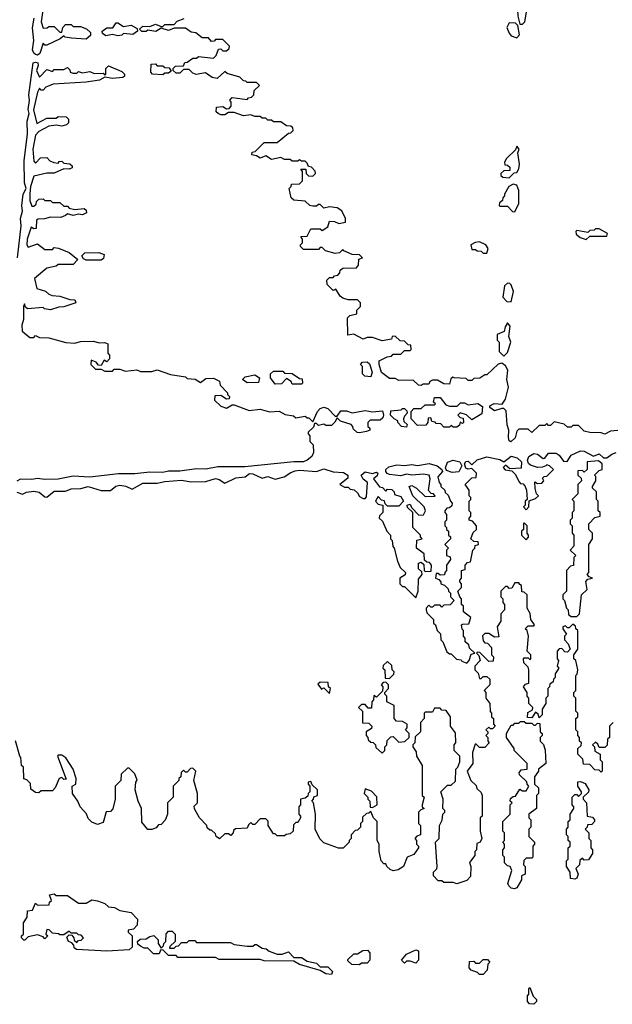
# Model space of a CAD drawing. Extents: x 2640764 to 2777785, y 718840 to 815082.
# Tile 49 of 148: x 2743040 to 2746205, y 754900 to 760156. Entities that reach past the tile are written whole.
import ezdxf

# ---------------------------------------------------------------- set-up
doc = ezdxf.new("R2010")
doc.units = 0

msp = doc.modelspace()

# ---------------------------------------------------------------- linework, layer by layer
at = {"layer": '0CON10XD'}
for points in [[(2743165, 760220), (2743154.2, 760145), (2743165, 760110), (2743187, 760113), (2743195, 760120), (2743225, 760120), (2743255, 760090), (2743265, 760090), (2743270, 760115), (2743285, 760130), (2743315, 760130), (2743325, 760120), (2743365, 760120), (2743397, 760107), (2743418.3, 760088.3), (2743418.3, 760071.7), (2743395, 760052.5), (2743317, 760057), (2743282.5, 760062.5), (2743275, 760070), (2743257, 760053), (2743185, 760020), (2743175, 760020), (2743165, 760030), (2743147.5, 759975), (2743135, 759966.7), (2743125, 759970), (2743115, 759978), (2743108.9, 759995), (2743115.8, 760045), (2743107.6, 760112.4), (2743117.3, 760165)], [(2745711.7, 760131.7), (2745725, 760132.5), (2745737.5, 760145), (2745745.9, 760195.9), (2745737.5, 760215), (2745708.3, 760221.7), (2745698.3, 760211.7), (2745700, 760175), (2745711.7, 760131.7)], [(2743565, 760070), (2743535, 760077.5), (2743500.7, 760070.7), (2743481.7, 760081.7), (2743480, 760095), (2743505, 760112.5), (2743538.3, 760111.7), (2743555, 760140), (2743565, 760140), (2743595, 760120), (2743635, 760127.5), (2743668.3, 760108.3), (2743670, 760095), (2743645, 760077.5), (2743595, 760082.5), (2743585, 760073.3), (2743565, 760070)], [(2746235, 757962.5), (2746195, 757960), (2746165, 757943.3), (2746145, 757950), (2746085, 757952.5), (2746055, 757960), (2746025, 757990), (2745995, 757990), (2745985, 757980), (2745965, 757980), (2745947, 757997), (2745895, 758010), (2745875, 757990), (2745865, 757990), (2745855, 758000), (2745845, 757990), (2745815, 757990), (2745775, 757952.5), (2745755, 757970), (2745705, 757970), (2745695, 757960), (2745685.8, 757924.2), (2745662.5, 757902.5), (2745655, 757907.5), (2745650, 757925), (2745652, 757965), (2745644.1, 757994.1), (2745638.3, 758068.3), (2745625, 758080), (2745615, 758080), (2745575, 758067.5), (2745550, 758085), (2745550, 758095), (2745573.6, 758106.4), (2745617, 758103), (2745635, 758130), (2745650, 758195), (2745642.5, 758235), (2745646.2, 758285), (2745635, 758307.5), (2745615, 758322.5), (2745595, 758317.5), (2745535, 758260), (2745525, 758260), (2745497, 758243), (2745465, 758240), (2745455, 758230), (2745435, 758230), (2745425, 758240), (2745360, 758245), (2745352.5, 758247.5), (2745341.7, 758238.3), (2745335, 758210), (2745305, 758212.5), (2745271.7, 758231.7), (2745245, 758232.5), (2745230, 758225), (2745225, 758210), (2745195, 758210), (2745185, 758202.5), (2745170, 758205), (2745141.7, 758231.7), (2745065, 758230), (2745045, 758240), (2745015, 758240), (2744973, 758273), (2744960, 758315), (2744960, 758335), (2745003, 758357), (2745025, 758360), (2745035, 758370), (2745075, 758370), (2745095, 758390), (2745125, 758390), (2745130, 758395), (2745128.3, 758418.3), (2745115, 758420), (2745095, 758440), (2745071.7, 758441.7), (2745045, 758467.5), (2745030, 758465), (2745025, 758450), (2744975, 758442.5), (2744925, 758460), (2744895, 758460), (2744875, 758450), (2744825, 758477.5), (2744791.7, 758471.7), (2744790, 758565), (2744803, 758577), (2744840, 758585), (2744840, 758605), (2744860, 758625), (2744860, 758645), (2744845, 758660), (2744795, 758660), (2744765, 758670), (2744750.7, 758680.7), (2744728.3, 758718.3), (2744715, 758710), (2744681.7, 758741.7), (2744680, 758765), (2744695, 758780), (2744715, 758780), (2744721.7, 758788.3), (2744738.3, 758791.7), (2744750, 758805), (2744751.7, 758818.3), (2744765, 758830), (2744838.3, 758831.7), (2744850, 758845), (2744851.7, 758878.3), (2744870, 758885), (2744855, 758900), (2744815, 758902.5), (2744771.7, 758921.7), (2744765, 758930), (2744748.3, 758911.7), (2744725, 758907.5), (2744673, 758923), (2744655, 758940), (2744645, 758940), (2744635, 758930), (2744555, 758930), (2744540, 758945), (2744540, 758955), (2744550, 758965), (2744550, 758985), (2744541.7, 758998.3), (2744575, 759000), (2744595, 759040), (2744645, 759040), (2744655, 759030), (2744685, 759050), (2744695, 759080), (2744721.7, 759078.3), (2744745, 759067.5), (2744780, 759075), (2744780, 759095), (2744760, 759135), (2744735, 759152.5), (2744695, 759157.5), (2744665, 759150), (2744645, 759170), (2744635, 759170), (2744625, 759160), (2744605, 759160), (2744590, 759165), (2744565, 759187.5), (2744505, 759192.5), (2744490, 759205), (2744480, 759255), (2744490, 759265), (2744491.7, 759278.3), (2744535, 759280), (2744550, 759295), (2744550, 759345), (2744541.7, 759358.3), (2744568.3, 759358.3), (2744570, 759335), (2744583, 759323), (2744605, 759320), (2744620, 759335), (2744618.3, 759348.3), (2744598.3, 759368.3), (2744581.7, 759371.7), (2744575, 759390), (2744565, 759400), (2744545, 759400), (2744535, 759407.5), (2744525, 759400), (2744495, 759400), (2744485, 759410), (2744455, 759410), (2744435, 759420), (2744385, 759410), (2744355, 759430), (2744325, 759417.5), (2744305, 759430), (2744280, 759435), (2744281.7, 759448.3), (2744298.3, 759451.7), (2744345, 759500), (2744415, 759500), (2744475, 759550), (2744488.3, 759551.7), (2744500, 759565), (2744498.3, 759578.3), (2744488.3, 759588.3), (2744465, 759590), (2744435, 759610), (2744395, 759610), (2744385, 759620), (2744365, 759620), (2744355, 759630), (2744335, 759630), (2744325, 759640), (2744295, 759640), (2744275, 759647.5), (2744235, 759642.5), (2744185, 759660), (2744155, 759660), (2744135, 759647.5), (2744115, 759647.5), (2744100, 759655), (2744090, 759665), (2744091.7, 759688.3), (2744125, 759692.5), (2744145, 759680), (2744158.3, 759681.7), (2744170, 759695), (2744170, 759715), (2744163, 759727), (2744175, 759740), (2744255, 759730), (2744261.7, 759738.3), (2744278.3, 759741.7), (2744290, 759755), (2744291.7, 759778.3), (2744320, 759805), (2744305, 759820), (2744255, 759820), (2744248.3, 759828.3), (2744235, 759830), (2744215, 759850), (2744148.3, 759868.3), (2744135, 759880), (2744095, 759842.5), (2744068.3, 759848.3), (2744031.7, 759871.7), (2743983, 759863), (2743965, 759870), (2743945, 759890), (2743915, 759890), (2743895, 759870), (2743875, 759870), (2743860, 759885), (2743860, 759895), (2743871.7, 759908.3), (2743915, 759910), (2743921.7, 759928.3), (2743935, 759930), (2743965, 759950), (2743985, 759950), (2743995, 759960), (2744075, 759950), (2744090, 759965), (2744101.7, 759998.3), (2744115, 760000), (2744125, 759990), (2744145, 759990), (2744158.3, 760001.7), (2744160, 760015), (2744125, 760050), (2744085, 760050), (2744078.3, 760041.7), (2744065, 760040), (2744048.3, 760058.3), (2744015, 760060), (2743980, 760085), (2743955, 760090), (2743925, 760110), (2743865, 760110), (2743835, 760097.5), (2743795, 760110), (2743766.4, 760093.6), (2743725, 760100), (2743715, 760092.5), (2743693, 760093), (2743680, 760105), (2743698.3, 760121.7), (2743735, 760120), (2743765, 760132.5), (2743795, 760120), (2743805, 760120), (2743815, 760130), (2743865, 760130)], [(2743865, 760130), (2743881.7, 760148.3), (2743918.3, 760161.7)], [(2745695, 760060), (2745710, 760075), (2745700, 760125), (2745687.5, 760137.5), (2745655, 760140), (2745642.5, 760115), (2745653.3, 760083.3), (2745665, 760070), (2745695, 760060)], [(2743028.2, 758885), (2743048.6, 759055), (2743043.8, 759095), (2743055.6, 759134.4), (2743050.8, 759165), (2743058.5, 759225), (2743074.2, 759255), (2743065.7, 759285.7), (2743063.6, 759405), (2743082.5, 759545), (2743079.2, 759615), (2743090.8, 759655), (2743085.9, 759675.9), (2743092.9, 759725), (2743088.5, 759755), (2743112.5, 759925), (2743125, 759930), (2743137.5, 759925), (2743139.3, 759910.7), (2743130, 759885), (2743145, 759850), (2743185, 759890), (2743215, 759880), (2743225, 759890), (2743275, 759890), (2743295, 759900), (2743308.3, 759888.3), (2743310, 759875), (2743325, 759870), (2743345, 759870), (2743355, 759880), (2743375, 759872.5), (2743415, 759880), (2743438.3, 759868.3), (2743485, 759870), (2743495, 759860), (2743500, 759865), (2743500, 759895), (2743515, 759910), (2743585, 759880), (2743600, 759865), (2743600, 759855), (2743591.7, 759848.3), (2743535, 759842.5), (2743495, 759850), (2743466.4, 759833.6), (2743395, 759822.5), (2743218.3, 759811.7), (2743180, 759795), (2743165, 759780), (2743155, 759780), (2743145, 759790), (2743135, 759770), (2743113.8, 759675), (2743131.7, 759601.7), (2743185, 759630), (2743235, 759630), (2743245, 759640), (2743288.3, 759638.3), (2743300, 759625), (2743300, 759605), (2743290, 759595), (2743265, 759587.5), (2743235, 759592.5), (2743195, 759587.5), (2743141.7, 759558.3), (2743125, 759540), (2743110, 759465), (2743115, 759400), (2743125, 759390), (2743151.7, 759418.3), (2743185, 759420), (2743201.7, 759401.7), (2743223, 759393), (2743245, 759390), (2743251.7, 759398.3), (2743265, 759400), (2743275, 759390), (2743307, 759387), (2743320, 759375), (2743320, 759365), (2743305, 759357.5), (2743275, 759360), (2743225, 759336.7), (2743185, 759337.5), (2743115, 759320), (2743097.5, 759265), (2743094.2, 759225.8), (2743095, 759190), (2743105, 759160), (2743115, 759160), (2743128.3, 759171.7), (2743130, 759185), (2743141.7, 759198.3), (2743165, 759200), (2743175, 759190), (2743205, 759190), (2743215, 759180), (2743255, 759180), (2743275, 759160), (2743295, 759160), (2743305, 759150), (2743335, 759142.5), (2743385, 759147.5), (2743395, 759140), (2743397.5, 759125), (2743376.1, 759113.9), (2743355, 759117.5), (2743325, 759110), (2743295, 759120), (2743285, 759110), (2743259.3, 759100.7), (2743205, 759102.5), (2743173, 759093), (2743138.3, 759091.7), (2743130, 759085), (2743128.3, 759041.7), (2743115, 759040), (2743101.7, 759048.3), (2743080, 758985), (2743077.5, 758955), (2743085, 758942.5), (2743135, 758960), (2743175, 758930), (2743215, 758930), (2743225, 758940), (2743247, 758937), (2743305, 758912.5), (2743350, 758875), (2743325, 758850), (2743245, 758850), (2743235, 758840), (2743185, 758830), (2743120, 758775), (2743131.7, 758721.7), (2743177, 758707), (2743195, 758690), (2743213, 758683), (2743255, 758680), (2743308.3, 758661.7), (2743335, 758660), (2743340, 758645), (2743275, 758622.5), (2743248.3, 758621.7), (2743205, 758607.5), (2743173, 758613), (2743165, 758620), (2743082.5, 758612.5), (2743071.7, 758621.7), (2743065, 758640), (2743060, 758625), (2743060, 758555), (2743052, 758525), (2743053.6, 758493.6), (2743095, 758460), (2743115, 758460), (2743125, 758470), (2743145, 758460), (2743195, 758457.5), (2743287, 758433), (2743335, 758430), (2743365, 758437.5), (2743435, 758440), (2743465, 758431.2), (2743495, 758433.3), (2743510, 758425), (2743510, 758375), (2743520, 758365), (2743520, 758345), (2743505, 758330), (2743491.7, 758338.3), (2743475, 758310), (2743461.7, 758311.7), (2743448.3, 758328.3), (2743421.7, 758338.3), (2743420, 758315), (2743445, 758290), (2743475, 758290), (2743495, 758280), (2743535, 758280), (2743545, 758290), (2743575, 758290), (2743605, 758280), (2743665, 758287.5), (2743685, 758277.5), (2743745, 758277.5), (2743775, 758286.7), (2743845, 758262.5), (2743925, 758250), (2743935, 758240), (2743977, 758237), (2744005, 758220), (2744035, 758240), (2744075, 758242.5), (2744106.7, 758226.7), (2744110, 758205), (2744150, 758165), (2744150, 758155), (2744160, 758145), (2744158.3, 758131.7), (2744145, 758130), (2744115, 758150), (2744081.7, 758148.3), (2744080, 758125), (2744115, 758092.5), (2744145, 758082.5), (2744175, 758100), (2744185, 758100), (2744265, 758070), (2744325, 758077.5), (2744375, 758062.5), (2744426.4, 758066.4), (2744458.3, 758048.3), (2744501.7, 758041.7), (2744515, 758030), (2744565, 758040), (2744575, 758030), (2744585, 758030), (2744605, 758010), (2744630, 758065), (2744645, 758080), (2744665, 758087.5), (2744685, 758080), (2744725, 758040), (2744735, 758040), (2744755, 758067.5), (2744785, 758067.5), (2744815, 758057.5), (2744885, 758070), (2744925, 758062.5), (2744977.5, 758067.5), (2744983.3, 758045), (2744978.8, 758031.2), (2744965, 758017.5), (2744911.7, 758018.3), (2744900, 758005), (2744900, 757985), (2744910, 757975), (2744910, 757965), (2744891.7, 757958.3), (2744855, 757950), (2744843, 757953), (2744821.7, 757971.7), (2744820, 757985), (2744810, 757995), (2744753, 758013), (2744735, 758030), (2744723, 758007), (2744705, 757990), (2744675, 757990), (2744665, 757997.5), (2744635, 757990), (2744625, 758000), (2744615, 758000), (2744608.3, 757981.7), (2744580, 757955), (2744580, 757945), (2744590, 757935), (2744590, 757905), (2744607, 757887), (2744610, 757845), (2744600, 757825), (2744575.8, 757804.2), (2744555, 757796.2), (2744505, 757796.2), (2744241.7, 757768.3), (2744098.3, 757768.3), (2744035, 757756.2), (2743985, 757758.8), (2743895, 757746.2), (2743835, 757746.7), (2743805, 757738.8), (2743735, 757741.2), (2743655, 757731.2), (2743567.7, 757732.3), (2743415, 757714), (2743325, 757718.8), (2743245, 757704), (2743175, 757701.2), (2743135, 757707.5), (2743105, 757701.2), (2743045, 757702.5), (2743025, 757692.5)], [(2743805, 759862.5), (2743750, 759865), (2743740, 759875), (2743741.7, 759918.3), (2743765, 759920), (2743775, 759910), (2743805, 759910), (2743815, 759900), (2743838.3, 759898.3), (2743848.3, 759881.7), (2743835, 759870), (2743815, 759870), (2743805, 759862.5)], [(2745655, 759312.5), (2745681.7, 759338.3), (2745695, 759340), (2745705, 759360), (2745708.8, 759385), (2745700, 759445), (2745706.7, 759465), (2745695, 759480), (2745688.3, 759461.7), (2745640, 759415), (2745630, 759395), (2745631.7, 759381.7), (2745645, 759380), (2745658.3, 759368.3), (2745658.3, 759351.7), (2745625, 759350), (2745610, 759335), (2745610, 759325), (2745620, 759315), (2745655, 759312.5)], [(2745685, 759130), (2745706.2, 759175), (2745705.8, 759244.2), (2745695, 759272.5), (2745675, 759277.5), (2745652.5, 759265), (2745630, 759225), (2745630, 759215), (2745620, 759205), (2745618.3, 759191.7), (2745601.7, 759178.3), (2745600, 759165), (2745605, 759160), (2745645, 759160), (2745671.7, 759131.7), (2745685, 759130)], [(2746065, 758982.5), (2746085, 759000), (2746175, 759000), (2746180, 759015), (2746135, 759040), (2746115, 759040), (2746108.3, 759031.7), (2746085, 759030), (2746075, 759020), (2746015, 759030), (2746010, 759025), (2746011.7, 759011.7), (2746033, 758993), (2746065, 758982.5)], [(2745535, 758910), (2745542.5, 758935), (2745530, 758955), (2745495, 758970), (2745473, 758967), (2745450, 758955), (2745455, 758930), (2745475, 758930), (2745483, 758923), (2745505, 758920), (2745515, 758910), (2745535, 758910)], [(2743475, 758872.5), (2743395, 758872.5), (2743380, 758880), (2743372.5, 758895), (2743388.3, 758911.7), (2743463, 758913), (2743491.7, 758901.7), (2743488.3, 758881.7), (2743475, 758872.5)], [(2745665, 758650), (2745676.7, 758705), (2745665, 758740), (2745658.3, 758748.3), (2745645, 758750), (2745630, 758735), (2745620, 758675), (2745641.7, 758651.7), (2745665, 758650)], [(2745625, 758360), (2745645, 758380), (2745662.5, 758435), (2745652.5, 758465), (2745659.3, 758519.3), (2745645, 758537.5), (2745633, 758517), (2745628.3, 758491.7), (2745590, 758475), (2745590, 758445), (2745600, 758435), (2745600, 758385), (2745625, 758360)], [(2744915, 758250), (2744883, 758253), (2744870, 758265), (2744870, 758305), (2744860, 758315), (2744871.7, 758328.3), (2744895, 758330), (2744908.3, 758318.3), (2744922.5, 758275), (2744915, 758250)], [(2744255, 758217.5), (2744230, 758235), (2744245, 758250), (2744295, 758260), (2744320, 758245), (2744315, 758220), (2744255, 758217.5)], [(2744545, 758210), (2744495, 758210), (2744490, 758225), (2744465, 758240), (2744438.3, 758211.7), (2744405, 758210), (2744380, 758245), (2744380, 758265), (2744395, 758280), (2744445, 758280), (2744455, 758270), (2744495, 758267.5), (2744535, 758240), (2744548.3, 758238.3), (2744550, 758215), (2744545, 758210)], [(2745375, 757980), (2745355, 757980), (2745345, 757990), (2745335, 757980), (2745305, 757980), (2745288.3, 757998.3), (2745265, 758000), (2745258.3, 758008.3), (2745241.7, 758011.7), (2745235, 758030), (2745221.7, 758028.3), (2745220, 758005), (2745208.3, 757991.7), (2745165, 757990), (2745130, 758025), (2745130, 758065), (2745145, 758080), (2745185, 758080), (2745205, 758100), (2745255, 758100), (2745260, 758105), (2745250, 758115), (2745255, 758140), (2745285, 758140), (2745315, 758100), (2745335, 758092.5), (2745377, 758093), (2745395, 758110), (2745415, 758110), (2745435, 758100), (2745487, 758107), (2745511.7, 758091.7), (2745508.3, 758051.7), (2745455, 758020), (2745427, 758047), (2745393, 758057), (2745380, 758045), (2745391.7, 758031.7), (2745408.3, 758028.3), (2745410, 758005), (2745405, 758000), (2745391.7, 758008.3), (2745388.3, 757991.7), (2745375, 757980)], [(2745105, 757980), (2745080, 757985), (2745060, 758005), (2745060, 758015), (2745040, 758025), (2745020, 758045), (2745021.7, 758068.3), (2745076.7, 758073.3), (2745085, 758080), (2745095, 758080), (2745108.3, 758068.3), (2745110, 758055), (2745095, 758040), (2745090, 758025), (2745091.7, 758011.7), (2745110, 757995), (2745105, 757980)], [(2743025, 757633.3), (2743055, 757622.9), (2743076, 757634), (2743115, 757639.6), (2743143.4, 757633.4), (2743175, 757609.2), (2743185, 757608), (2743225, 757639.1), (2743285, 757640), (2743315, 757650.9), (2743367.3, 757652.7), (2743405, 757663.8), (2743475, 757641.9), (2743525, 757643.1), (2743554, 757666), (2743575, 757670.4), (2743606.6, 757666.6), (2743640.5, 757649.5), (2743698.1, 757681.9), (2743775, 757681.1), (2743815, 757691.5), (2743905, 757698.5), (2743955, 757688.9), (2744035, 757690), (2744085, 757706.2), (2744105, 757702.2), (2744135, 757682.5), (2744195, 757711.1), (2744244.3, 757715.7), (2744266.6, 757733.4), (2744285, 757730.9), (2744335, 757708.1), (2744365, 757716.9), (2744405, 757702.5), (2744453.3, 757715), (2744488.3, 757738.3), (2744511.4, 757748.6), (2744535, 757750.6), (2744625, 757744.5), (2744665, 757758.2), (2744715, 757743.1), (2744769.5, 757739.5), (2744792, 757725), (2744792, 757708), (2744750, 757675), (2744775, 757660), (2744795, 757660), (2744805, 757650), (2744827, 757647), (2744845, 757630), (2744855, 757610), (2744875, 757600), (2744885, 757600), (2744891.7, 757608.3), (2744897.5, 757685), (2744874, 757704), (2744863.8, 757725), (2744885, 757742.2), (2744925, 757733.3), (2744945, 757740), (2744952.5, 757735), (2744948.3, 757721.7), (2744930, 757705), (2744961.7, 757661.7), (2744978.3, 757658.3), (2744995, 757640), (2745005, 757650), (2745028.3, 757648.3), (2745040, 757635), (2745041.7, 757621.7), (2745075, 757610), (2745090, 757585), (2745065, 757560), (2745005, 757560), (2744991.7, 757571.7), (2744988.3, 757588.3), (2744971.7, 757591.7), (2744955, 757610), (2744940, 757585), (2744955, 757570), (2744980, 757565), (2744980, 757525), (2744961.7, 757508.3), (2744960, 757495), (2744978.3, 757478.3), (2745000, 757425), (2745020, 757405), (2745020, 757385), (2745030, 757375), (2745033, 757343), (2745040, 757335), (2745057.5, 757265), (2745071.7, 757231.7), (2745100, 757205), (2745098.3, 757191.7), (2745070, 757175), (2745070, 757145), (2745085, 757130), (2745095, 757130), (2745155, 757070), (2745167.5, 757105), (2745170.7, 757169.3), (2745190, 757195), (2745188.3, 757208.3), (2745170, 757225), (2745170, 757255), (2745185, 757260), (2745198.3, 757248.3), (2745200, 757215), (2745205, 757210), (2745238.3, 757211.7), (2745240, 757245), (2745228.3, 757258.3), (2745215, 757260), (2745201.7, 757271.7), (2745200, 757305), (2745160, 757335), (2745161.7, 757378.3), (2745190, 757385), (2745180, 757395), (2745180, 757405), (2745140, 757445), (2745140, 757525), (2745111.7, 757551.7), (2745110, 757565), (2745125, 757570), (2745131.7, 757551.7), (2745171.7, 757511.7), (2745196.7, 757513.3), (2745207.5, 757535), (2745200, 757555), (2745140, 757615), (2745120, 757665), (2745135, 757670), (2745160, 757655), (2745205, 757610), (2745258.3, 757611.7), (2745250, 757625), (2745237.5, 757627.5), (2745223, 757643), (2745232.5, 757705), (2745226.7, 757725), (2745195, 757730.8), (2745133.9, 757723.9), (2745105, 757729.2), (2745075, 757721.2), (2745015, 757728), (2745002.9, 757732.9), (2744995.8, 757745), (2744995.8, 757755), (2745011.3, 757768.7), (2745055, 757779.1), (2745095, 757775.4), (2745135, 757780.7), (2745165, 757775.4), (2745226.6, 757786.6), (2745269.2, 757775), (2745293.8, 757755), (2745297.5, 757745), (2745272.5, 757715), (2745280, 757685), (2745290, 757675), (2745290, 757665), (2745310, 757645), (2745311.7, 757631.7), (2745328.3, 757618.3), (2745340, 757585), (2745350, 757575), (2745348.3, 757561.7), (2745335, 757550), (2745321.7, 757548.3), (2745310, 757535), (2745310, 757525), (2745320, 757515), (2745320, 757485), (2745310, 757475), (2745310, 757455), (2745320, 757445), (2745320, 757435), (2745330, 757425), (2745330, 757405), (2745340, 757395), (2745340, 757385), (2745310, 757355), (2745330, 757335), (2745320, 757325), (2745320, 757295), (2745338.3, 757288.3), (2745340, 757275), (2745320, 757245), (2745320, 757215), (2745310, 757205), (2745308.3, 757191.7), (2745285, 757190), (2745275, 757200), (2745265, 757200), (2745260, 757175), (2745278.3, 757168.3), (2745290, 757155), (2745290, 757145), (2745308.3, 757138.3), (2745328.3, 757118.3), (2745330, 757105), (2745340, 757095), (2745340, 757075), (2745360, 757055), (2745338.3, 757031.7), (2745305, 757030), (2745295, 757020), (2745285, 757030), (2745255, 757030), (2745245, 757020), (2745235, 757020), (2745225, 757030), (2745210, 757015), (2745210, 757005), (2745215, 756990), (2745250, 756955), (2745250, 756935), (2745260, 756925), (2745270, 756895), (2745287, 756877), (2745290, 756845), (2745300, 756835), (2745321.7, 756781.7), (2745335, 756770), (2745345, 756770), (2745373, 756743), (2745398.3, 756738.3), (2745401.7, 756731.7), (2745428.3, 756721.7), (2745440, 756735), (2745451.7, 756768.3), (2745470, 756775), (2745441.7, 756801.7), (2745438.3, 756818.3), (2745420, 756835), (2745420, 756855), (2745410, 756865), (2745410, 756895), (2745403, 756903), (2745400, 756925), (2745405, 756930), (2745438.3, 756931.7), (2745450, 756965), (2745410, 756995), (2745410, 757025), (2745400, 757035), (2745400, 757065), (2745390, 757075), (2745380, 757105), (2745400, 757125), (2745400, 757145), (2745390, 757155), (2745390, 757165), (2745400, 757175), (2745400, 757215), (2745418.3, 757221.7), (2745420, 757245), (2745431.7, 757258.3), (2745448.3, 757261.7), (2745460, 757325), (2745470, 757335), (2745471.7, 757348.3), (2745490, 757355), (2745488.3, 757368.3), (2745465, 757370), (2745450, 757385), (2745461.7, 757418.3), (2745480, 757435), (2745480, 757455), (2745458.3, 757478.3), (2745440, 757485), (2745440, 757495), (2745450, 757505), (2745450, 757525), (2745440, 757535), (2745440, 757585), (2745450, 757595), (2745450, 757605), (2745440, 757615), (2745440, 757645), (2745420, 757675), (2745455, 757710), (2745478.3, 757711.7), (2745480, 757735), (2745455, 757760), (2745435, 757756.7), (2745422, 757762), (2745415.7, 757785), (2745423.2, 757796.8), (2745435, 757798.9), (2745455, 757780), (2745483.3, 757806.7), (2745535, 757821.8), (2745605, 757808.2), (2745625, 757795.8), (2745665, 757826.2), (2745697.5, 757817.5), (2745720, 757795), (2745718.3, 757761.7), (2745658.3, 757758.3), (2745635, 757777.5), (2745622.5, 757765), (2745633, 757753), (2745668.3, 757748.3), (2745688.3, 757728.3), (2745705, 757690), (2745715, 757680), (2745728.3, 757678.3), (2745740, 757665), (2745747.5, 757645), (2745750, 757595), (2745740, 757585), (2745740, 757565), (2745730, 757555), (2745745, 757540), (2745760, 757555), (2745761.7, 757588.3), (2745795, 757600), (2745810, 757615), (2745800, 757625), (2745793, 757653), (2745791.7, 757688.3), (2745805, 757680), (2745828.3, 757681.7), (2745840, 757695), (2745831.7, 757708.3), (2745841.7, 757718.3), (2745855, 757720), (2745890, 757755), (2745870, 757775), (2745855, 757780), (2745850, 757775), (2745833, 757767), (2745805, 757766.2), (2745767.7, 757777.7), (2745757.1, 757787.1), (2745751.9, 757805), (2745760, 757825), (2745785, 757841.1), (2745805, 757837.3), (2745836.2, 757813.8), (2745845, 757816.2), (2745865, 757842.1), (2745905, 757841.8), (2745921.5, 757831.5), (2745945, 757800), (2745963, 757797), (2745985, 757831.9), (2746035, 757854.6), (2746055, 757852.7), (2746105, 757826), (2746135, 757838), (2746157.5, 757817.5), (2746175, 757816.7), (2746202.6, 757837.4), (2746225, 757845.6)], [(2745349.3, 757739.3), (2745320, 757750), (2745313.6, 757763.6), (2745325.3, 757794.7), (2745355, 757805.4), (2745390, 757795), (2745400.8, 757775), (2745385, 757742.5), (2745349.3, 757739.3)], [(2746015, 756970), (2746030, 756985), (2746040, 757085), (2746070, 757115), (2746063, 757157), (2746075, 757170), (2746100, 757175), (2746081.7, 757181.7), (2746070, 757195), (2746080, 757205), (2746080, 757355), (2746100, 757385), (2746100, 757415), (2746080, 757435), (2746080, 757465), (2746111.7, 757498.3), (2746140, 757505), (2746140, 757525), (2746130, 757535), (2746130, 757585), (2746120, 757595), (2746120, 757635), (2746100, 757655), (2746100, 757665), (2746117.5, 757695), (2746117, 757717), (2746110, 757725), (2746135, 757750), (2746150, 757755), (2746150, 757785), (2746131.7, 757801.7), (2746070, 757795), (2746070, 757755), (2746055, 757740), (2746045, 757750), (2746021.7, 757748.3), (2746020, 757725), (2746038.3, 757708.3), (2746040, 757695), (2746020, 757675), (2746020, 757625), (2745990, 757595), (2746000, 757585), (2746000, 757535), (2745990, 757525), (2745990, 757495), (2745980, 757485), (2745980, 757465), (2745990, 757455), (2745990, 757415), (2746000, 757405), (2746000, 757345), (2745980, 757325), (2746010, 757295), (2746000, 757285), (2745998.3, 757241.7), (2745981.7, 757238.3), (2745960, 757215), (2745960, 757105), (2745940, 757085), (2745940, 757065), (2745950, 757055), (2745960, 757015), (2745970, 757005), (2745971.7, 756981.7), (2745985, 756970), (2746015, 756970)], [(2745745, 757380), (2745757, 757393), (2745757.5, 757405), (2745750, 757415), (2745750, 757455), (2745735, 757470), (2745730, 757465), (2745730, 757435), (2745720, 757425), (2745720, 757405), (2745745, 757380)], [(2745711.7, 757141.7), (2745705, 757150), (2745685, 757150), (2745668.3, 757121.7), (2745655, 757120), (2745645, 757130), (2745635, 757130), (2745610, 757105), (2745610, 757075), (2745620, 757065), (2745620, 757045), (2745630, 757035), (2745630, 757005), (2745610, 756985), (2745610, 756945), (2745590, 756915), (2745598.3, 756861.7), (2745575, 756860), (2745545, 756880), (2745525, 756880), (2745512.5, 756867.5), (2745515, 756840), (2745525, 756830), (2745538.3, 756828.3), (2745560, 756805), (2745560, 756765), (2745570, 756755), (2745568.3, 756731.7), (2745545, 756730), (2745498.3, 756778.3), (2745485, 756780), (2745480, 756775), (2745491.7, 756761.7), (2745500, 756735), (2745470, 756705), (2745470, 756685), (2745488.3, 756668.3), (2745495, 756640), (2745505, 756640), (2745515, 756650), (2745535, 756650), (2745550, 756635), (2745550, 756605), (2745520, 756575), (2745530, 756565), (2745530, 756535), (2745550, 756505), (2745553, 756463), (2745560, 756455), (2745560, 756435), (2745570, 756425), (2745570, 756395), (2745580, 756385), (2745565, 756370), (2745555, 756370), (2745545, 756380), (2745530, 756365), (2745540, 756355), (2745540, 756345), (2745530, 756335), (2745540, 756325), (2745540, 756305), (2745547.5, 756295), (2745525, 756270), (2745495, 756270), (2745478.3, 756288.3), (2745471.7, 756288.3), (2745457.5, 756245), (2745460, 756185), (2745430, 756145), (2745450, 756095), (2745478.3, 756068.3), (2745481.7, 756051.7), (2745505, 756030), (2745510, 756015), (2745510, 755905), (2745500, 755895), (2745500, 755825), (2745507.5, 755785), (2745500, 755765), (2745481.7, 755758.3), (2745480, 755725), (2745470, 755715), (2745470, 755695), (2745443, 755657), (2745450, 755635), (2745447, 755583), (2745428.3, 755561.7), (2745375, 755542.5), (2745355, 755550), (2745305, 755550), (2745295, 755560), (2745275, 755560), (2745250, 755585), (2745250, 755605), (2745267, 755623), (2745270, 755635), (2745260, 755765), (2745280, 755785), (2745282.5, 755855), (2745297, 755883), (2745300, 755915), (2745310, 755925), (2745310, 755935), (2745300, 755945), (2745302.5, 755995), (2745290, 756035), (2745325, 756070), (2745345, 756070), (2745368.3, 756091.7), (2745370, 756155), (2745380, 756165), (2745390, 756195), (2745390, 756225), (2745360, 756255), (2745360, 756285), (2745370, 756295), (2745368.3, 756348.3), (2745340, 756385), (2745340, 756435), (2745318.3, 756468.3), (2745295, 756470), (2745285, 756480), (2745255, 756480), (2745245, 756460), (2745205, 756460), (2745200, 756455), (2745200, 756425), (2745180, 756405), (2745180, 756355), (2745151.7, 756328.3), (2745150, 756295), (2745140, 756285), (2745140, 756275), (2745157, 756247), (2745160, 756225), (2745190, 756175), (2745190, 756015), (2745200, 756005), (2745190, 755965), (2745190, 755955), (2745200, 755945), (2745181.7, 755938.3), (2745170, 755925), (2745170, 755865), (2745180, 755855), (2745180, 755805), (2745161.7, 755798.3), (2745150, 755785), (2745160, 755775), (2745160, 755755), (2745170, 755745), (2745170, 755735), (2745145, 755700), (2745110, 755685), (2745090, 755635), (2745061.7, 755618.3), (2745035, 755613.3), (2745019.3, 755619.3), (2745000, 755635), (2744995, 755650), (2744985, 755650), (2744970, 755665), (2744960, 755715), (2744960, 755755), (2744950, 755775), (2744950, 755875), (2744930, 755895), (2744915, 755930), (2744905, 755920), (2744891.7, 755918.3), (2744871.7, 755898.3), (2744870, 755875), (2744860, 755865), (2744860, 755845), (2744845, 755830), (2744831.7, 755828.3), (2744810, 755805), (2744810, 755785), (2744800, 755775), (2744800, 755765), (2744767, 755733), (2744743, 755733), (2744665, 755762.5), (2744643.6, 755783.6), (2744617.5, 755835), (2744620, 755915), (2744610, 755975), (2744600, 755985), (2744610, 755995), (2744611.7, 756008.3), (2744630, 756015), (2744630, 756045), (2744601.7, 756071.7), (2744595, 756090), (2744580, 756085), (2744580, 756075), (2744590, 756065), (2744590, 756035), (2744580, 756025), (2744578.3, 756011.7), (2744565, 756000), (2744540, 755995), (2744540, 755965), (2744530, 755955), (2744530, 755915), (2744540, 755905), (2744540, 755895), (2744525, 755870), (2744515, 755870), (2744501.7, 755858.3), (2744500, 755825), (2744485, 755810), (2744463, 755807), (2744455, 755800), (2744415, 755800), (2744405, 755810), (2744395, 755810), (2744367.5, 755855), (2744367, 755877), (2744355, 755890), (2744325, 755890), (2744295, 755860), (2744285, 755860), (2744275, 755870), (2744261.7, 755858.3), (2744255, 755840), (2744193, 755837), (2744181.7, 755828.3), (2744180, 755815), (2744168.3, 755801.7), (2744155, 755810), (2744135, 755810), (2744106.4, 755783.6), (2744090, 755795), (2744085, 755810), (2744065, 755830), (2744055, 755830), (2744041.7, 755841.7), (2744040, 755855), (2744000, 755895), (2743973, 755943), (2743971.7, 755958.3), (2743990, 755975), (2743990, 756025), (2743970, 756095), (2743980, 756145), (2743965, 756160), (2743951.7, 756158.3), (2743935, 756140), (2743925, 756140), (2743915, 756150), (2743901.7, 756138.3), (2743900, 756115), (2743890, 756105), (2743890, 756095), (2743860, 756065), (2743860, 756005), (2743830, 755975), (2743830, 755915), (2743817, 755883), (2743795, 755860), (2743781.7, 755858.3), (2743768.3, 755841.7), (2743745, 755832.5), (2743723.9, 755833.9), (2743693, 755873), (2743690, 755945), (2743672.5, 755985), (2743657.5, 756045), (2743660, 756085), (2743667, 756097), (2743655, 756130), (2743625, 756160), (2743615, 756160), (2743581.7, 756128.3), (2743580, 756095), (2743550, 756065), (2743550, 755995), (2743537, 755943), (2743525, 755930), (2743501.7, 755928.3), (2743485, 755870), (2743455, 755860), (2743425, 755872.5), (2743405, 755892.5), (2743396.1, 755916.1), (2743362.5, 755955), (2743350, 755985), (2743322.5, 756025), (2743320, 756065), (2743340, 756075), (2743342.5, 756105), (2743326.1, 756156.1), (2743286.4, 756216.4), (2743265, 756230), (2743245, 756230), (2743242.5, 756225), (2743288.3, 756101.7), (2743275, 756100), (2743265, 756110), (2743250, 756105), (2743230, 756055), (2743215, 756040), (2743155, 756040), (2743141.7, 756028.3), (2743125, 756030), (2743099.3, 756049.3), (2743098.3, 756078.3), (2743078.3, 756098.3), (2743063, 756103), (2743060, 756165), (2743050, 756175), (2743047, 756217), (2743040, 756225), (2743017, 756307)], [(2746210, 756405), (2746190, 756385), (2746190, 756325), (2746180, 756315), (2746177, 756283), (2746165, 756270), (2746135, 756270), (2746128.3, 756288.3), (2746115, 756300), (2746100, 756285), (2746110, 756275), (2746111.7, 756251.7), (2746140, 756235), (2746140, 756205), (2746150, 756195), (2746150, 756145), (2746145, 756140), (2746135, 756150), (2746111.7, 756151.7), (2746085, 756180), (2746051.7, 756181.7), (2746048.3, 756208.3), (2746020, 756235), (2746020, 756265), (2746038.3, 756281.7), (2746040, 756295), (2746030, 756305), (2746030, 756325), (2746020, 756335), (2746020, 756355), (2746010, 756365), (2746010, 756425), (2746020, 756435), (2746020, 756455), (2746010, 756465), (2746010, 756535), (2746000, 756545), (2746000, 756565), (2746010, 756575), (2746010, 756655), (2746017, 756663), (2746020, 756685), (2746010, 756735), (2746000, 756745), (2746000, 756765), (2746020, 756795), (2746020, 756895), (2746010, 756905), (2746008.3, 756918.3), (2745995, 756930), (2745975, 756910), (2745965, 756910), (2745955, 756920), (2745940, 756915), (2745940, 756905), (2745960, 756875), (2745950, 756865), (2745950, 756845), (2745970, 756825), (2745980, 756795), (2745965, 756780), (2745951.7, 756781.7), (2745935, 756800), (2745921.7, 756798.3), (2745910, 756785), (2745910, 756745), (2745917.5, 756735), (2745910, 756705), (2745920, 756695), (2745900, 756665), (2745900, 756645), (2745890, 756635), (2745888.3, 756621.7), (2745871.7, 756608.3), (2745870, 756595), (2745860, 756585), (2745860, 756545), (2745850, 756535), (2745850, 756505), (2745830, 756475), (2745830, 756445), (2745815, 756430), (2745808.3, 756448.3), (2745795, 756460), (2745775, 756430), (2745751.7, 756431.7), (2745753, 756457), (2745778.3, 756471.7), (2745780, 756485), (2745760, 756505), (2745760, 756535), (2745750, 756545), (2745750, 756565), (2745730, 756595), (2745741.7, 756608.3), (2745760, 756615), (2745760, 756685), (2745755, 756700), (2745733, 756723), (2745730, 756745), (2745735, 756750), (2745755, 756750), (2745765, 756740), (2745770, 756745), (2745770, 756765), (2745750, 756785), (2745757.5, 756865), (2745750, 756895), (2745740, 756905), (2745755, 756920), (2745785, 756920), (2745790, 756925), (2745770, 756955), (2745767, 756987), (2745750, 757015), (2745750, 757085), (2745735, 757100), (2745721.7, 757101.7), (2745720, 757135), (2745711.7, 757141.7)], [(2745015, 756640), (2745038.3, 756661.7), (2745040, 756675), (2745030, 756685), (2745028.3, 756708.3), (2745005, 756730), (2744981.7, 756708.3), (2744980, 756695), (2744990, 756685), (2744991.7, 756641.7), (2745015, 756640)], [(2744695, 756560), (2744700, 756585), (2744690, 756595), (2744688.3, 756618.3), (2744645, 756620), (2744631.7, 756608.3), (2744651.7, 756581.7), (2744665, 756590), (2744695, 756560)], [(2744975, 756240), (2744990, 756255), (2744990, 756275), (2745000, 756285), (2745001.7, 756308.3), (2745021.7, 756328.3), (2745035, 756330), (2745065, 756300), (2745097, 756303), (2745120, 756325), (2745120, 756345), (2745100, 756365), (2745110, 756375), (2745110, 756395), (2745085, 756410), (2745051.7, 756411.7), (2745040, 756425), (2745040, 756495), (2745000, 756515), (2745000, 756545), (2744990, 756555), (2744990, 756565), (2745010, 756585), (2745010, 756605), (2744995, 756620), (2744981.7, 756618.3), (2744970, 756605), (2744980, 756595), (2744978.3, 756571.7), (2744945, 756540), (2744931.7, 756548.3), (2744930, 756525), (2744920, 756515), (2744918.3, 756481.7), (2744901.7, 756481.7), (2744885, 756500), (2744865, 756500), (2744850, 756485), (2744870, 756465), (2744871.7, 756401.7), (2744905, 756400), (2744920, 756385), (2744918.3, 756371.7), (2744890, 756355), (2744890, 756335), (2744900, 756325), (2744901.7, 756311.7), (2744915, 756300), (2744928.3, 756298.3), (2744940, 756285), (2744941.7, 756271.7), (2744975, 756240)], [(2745683, 755517), (2745665, 755520), (2745651.7, 755531.7), (2745647.5, 755545), (2745667.5, 755615), (2745660, 755635), (2745645, 755640), (2745630, 755655), (2745630, 755685), (2745620, 755695), (2745620, 755725), (2745630, 755735), (2745630, 755755), (2745620, 755765), (2745630, 755775), (2745630, 755815), (2745620, 755825), (2745620, 755875), (2745660, 755915), (2745660, 755965), (2745670, 755975), (2745660, 755985), (2745661.7, 755998.3), (2745675, 756010), (2745688.3, 756011.7), (2745711.7, 756048.3), (2745725, 756040), (2745745, 756040), (2745760, 756065), (2745750, 756075), (2745748.3, 756088.3), (2745710, 756125), (2745707.5, 756135), (2745718.3, 756151.7), (2745750, 756155), (2745750, 756185), (2745680, 756255), (2745680, 756265), (2745640, 756325), (2745640, 756345), (2745665, 756390), (2745675, 756390), (2745685, 756400), (2745705, 756400), (2745715, 756410), (2745735, 756410), (2745745, 756400), (2745775, 756400), (2745785, 756390), (2745795, 756390), (2745805, 756400), (2745818.3, 756398.3), (2745820, 756355), (2745830, 756345), (2745830, 756335), (2745820, 756325), (2745820, 756305), (2745837, 756287), (2745847, 756257), (2745850, 756185), (2745810, 756155), (2745810, 756145), (2745790, 756115), (2745790, 756075), (2745810, 756055), (2745810, 756025), (2745800, 756015), (2745800, 755945), (2745760, 755915), (2745760, 755895), (2745770, 755885), (2745770, 755845), (2745760, 755835), (2745760, 755795), (2745790, 755765), (2745790, 755755), (2745780, 755745), (2745780, 755685), (2745775, 755680), (2745745, 755680), (2745731.7, 755668.3), (2745730, 755645), (2745740, 755635), (2745740, 755595), (2745720, 755585), (2745720, 755565), (2745695, 755522.5), (2745683, 755517)], [(2746005, 755567.5), (2745981.7, 755571.7), (2745980, 755605), (2745960, 755635), (2745960, 755665), (2745970, 755675), (2745970, 755735), (2745980, 755745), (2745980, 755765), (2745970, 755775), (2745970, 755795), (2745960, 755805), (2745960, 755835), (2745970, 755845), (2745970, 755875), (2745980, 755885), (2745980, 755915), (2746000, 755945), (2746000, 755955), (2745990, 755965), (2745990, 756005), (2746005, 756020), (2746015, 756020), (2746025, 756010), (2746040, 756025), (2746040, 756035), (2746020, 756065), (2746021.7, 756088.3), (2746035, 756090), (2746059.3, 756079.3), (2746080, 756045), (2746078.3, 756031.7), (2746050, 756005), (2746050, 755995), (2746067.5, 755975), (2746070, 755905), (2746098.3, 755898.3), (2746110, 755885), (2746110, 755875), (2746095, 755860), (2746071.7, 755858.3), (2746070, 755845), (2746060, 755835), (2746080, 755815), (2746080, 755785), (2746090, 755775), (2746090, 755735), (2746100, 755725), (2746100, 755705), (2746078.3, 755671.7), (2746055, 755670), (2746045, 755680), (2746031.7, 755668.3), (2746030, 755645), (2746010, 755625), (2746022.5, 755595), (2746015, 755572.5), (2746005, 755567.5)], [(2744925, 755950), (2744950, 755965), (2744947, 756007), (2744918.3, 756038.3), (2744885, 756050), (2744880, 756025), (2744900, 756005), (2744900, 755995), (2744910, 755985), (2744911.7, 755951.7), (2744925, 755950)], [(2743505, 755183.3), (2743343, 755193), (2743331.7, 755201.7), (2743330, 755215), (2743318.3, 755228.3), (2743300, 755235), (2743291.7, 755258.3), (2743305, 755270), (2743318.3, 755268.3), (2743330, 755255), (2743331.7, 755241.7), (2743345, 755230), (2743355, 755240), (2743368.3, 755241.7), (2743380, 755255), (2743368.3, 755268.3), (2743355, 755270), (2743345, 755280), (2743315, 755280), (2743305, 755290), (2743275, 755270), (2743255, 755270), (2743247, 755277), (2743215, 755280), (2743198.3, 755298.3), (2743185, 755300), (2743180, 755275), (2743190, 755265), (2743175, 755250), (2743165, 755260), (2743135, 755270), (2743085, 755260), (2743068.3, 755241.7), (2743061.7, 755241.7), (2743050, 755255), (2743050, 755265), (2743060, 755275), (2743060, 755335), (2743080, 755365), (2743081.7, 755398.3), (2743108.3, 755401.7), (2743125, 755440), (2743135, 755430), (2743198.3, 755431.7), (2743200, 755445), (2743210, 755455), (2743200, 755485), (2743225, 755490), (2743235, 755480), (2743295, 755480), (2743355, 755440), (2743395, 755440), (2743425, 755457.5), (2743455, 755452.5), (2743495, 755437.5), (2743515, 755420), (2743547, 755417), (2743575, 755400), (2743635, 755390), (2743670, 755355), (2743668.3, 755321.7), (2743648.3, 755301.7), (2743620, 755295), (2743620, 755285), (2743640, 755265), (2743640, 755205), (2743625, 755190), (2743505, 755183.3)], [(2744705, 755060), (2744675, 755062.5), (2744645, 755080), (2744535, 755112.5), (2744505, 755130), (2744345, 755132.5), (2744325, 755140), (2744105, 755140), (2744085, 755150), (2743885, 755150), (2743875, 755160), (2743835, 755160), (2743805, 755190), (2743791.7, 755188.3), (2743785, 755170), (2743755, 755170), (2743725, 755200), (2743705, 755200), (2743685, 755210), (2743671.7, 755221.7), (2743670, 755235), (2743683, 755247), (2743715, 755250), (2743735, 755262.5), (2743757, 755267), (2743780, 755245), (2743780, 755225), (2743795, 755200), (2743808.3, 755211.7), (2743810, 755225), (2743820, 755235), (2743823, 755277), (2743835, 755290), (2743855, 755290), (2743870, 755275), (2743870, 755235), (2743841.7, 755208.3), (2743840, 755200), (2743865, 755200), (2743875, 755210), (2743888.3, 755211.7), (2743905, 755230), (2743935, 755230), (2743945, 755240), (2743975, 755240), (2743985, 755230), (2744165, 755230), (2744185, 755220), (2744255, 755210), (2744285, 755210), (2744295, 755220), (2744305, 755220), (2744335, 755200), (2744357, 755197), (2744373, 755183), (2744415, 755167.5), (2744441.7, 755168.3), (2744475, 755180), (2744505, 755150), (2744545, 755150), (2744575, 755130), (2744625, 755120), (2744645, 755100), (2744685, 755100), (2744710, 755075), (2744705, 755060)], [(2744855, 755110), (2744813, 755113), (2744791.7, 755131.7), (2744791.7, 755138.3), (2744825, 755170), (2744845, 755170), (2744873, 755187), (2744898.3, 755188.3), (2744910, 755175), (2744910, 755135), (2744895, 755120), (2744865, 755120), (2744855, 755110)], [(2745155, 755120), (2745125, 755130), (2745105, 755130), (2745095, 755120), (2745080, 755135), (2745105, 755167.5), (2745155, 755190), (2745170, 755185), (2745170, 755135), (2745155, 755120)], [(2745515, 755060), (2745495, 755060), (2745485, 755070), (2745451.7, 755081.7), (2745440, 755095), (2745441.7, 755128.3), (2745465, 755130), (2745475, 755120), (2745495, 755120), (2745515, 755140), (2745538.3, 755138.3), (2745550, 755125), (2745540, 755115), (2745537, 755083), (2745515, 755060)], [(2745785, 754900), (2745763, 754903), (2745752.5, 754915), (2745752.5, 754945), (2745760, 754955), (2745760, 754985), (2745765, 754990), (2745783, 754943), (2745800, 754925), (2745800, 754915), (2745785, 754900)]]:
    msp.add_lwpolyline(points, dxfattribs=at)

doc.saveas('drawing.dxf')
